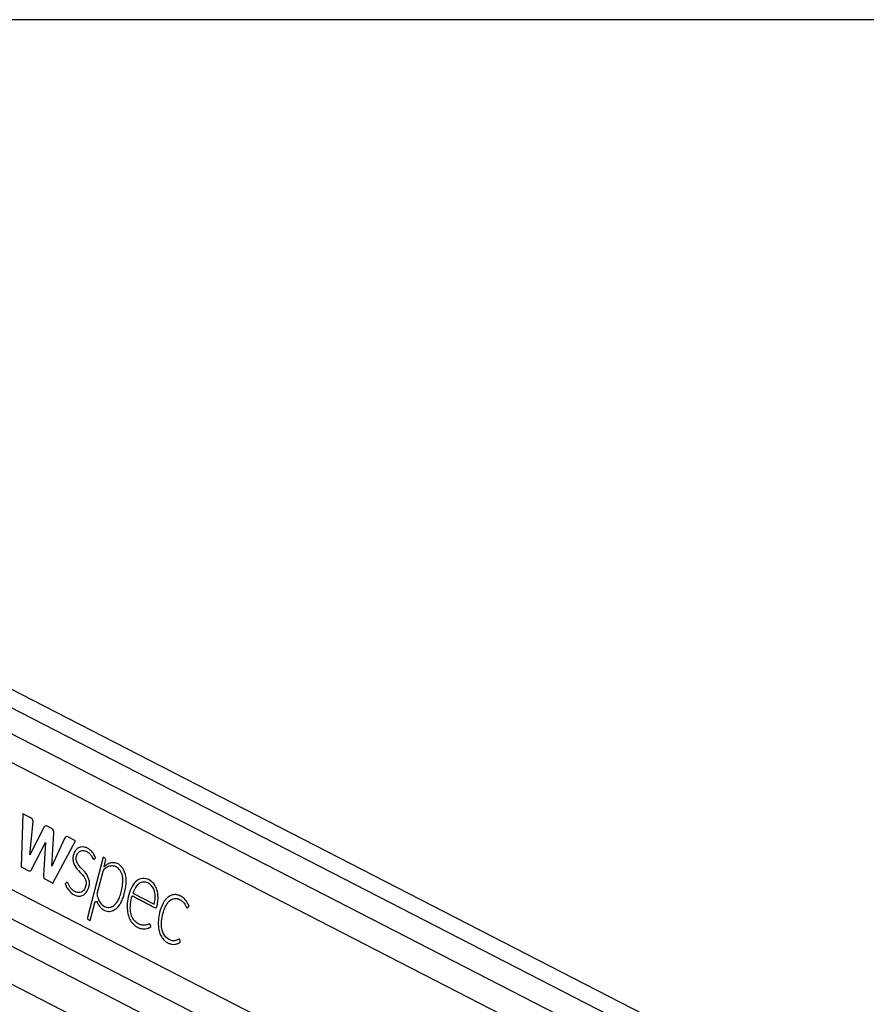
# Paper-space layout 'Surface Plate' of a CAD drawing. Header units: millimetres. Extents: x 2658 to 18042, y 1128 to 16227.
# Tile 7 of 64: x 4141 to 4487, y 6869 to 7271. Entities that reach past the tile are written whole.
import ezdxf

# ---------------------------------------------------------------- set-up
doc = ezdxf.new("R2010")
doc.units = ezdxf.units.MM
doc.layers.add('COMPONENT_GEOMETRY', color=7, linetype='Continuous')

psp = doc.layouts.new('Surface Plate')

# ---------------------------------------------------------------- linework, layer by layer
at = {"color": 7, "linetype": 'Continuous', "lineweight": 25, "ltscale": 2}
for p, q in [((5008.67, 6549.47), (3830.39, 7154.99)), ((3789.41, 7055.56), (4831.75, 6519.89)), ((4055.4, 7009.47), (4786.8, 6633.6)), ((4048.73, 6960.95), (4774.86, 6587.79)), ((4141.86, 6946.47), (4141.13, 6924.79)), ((4145.15, 6944.78), (4141.86, 6946.47)), ((4144.74, 6929.66), (4146.03, 6943.18)), ((4150.41, 6940.79), (4144.74, 6929.66)), ((4153.75, 6940.38), (4151.78, 6941.39)), ((4153.7, 6925.01), (4154.53, 6938.65)), ((4158.88, 6936.33), (4153.7, 6925.01)), ((4154.17, 6918.09), (4163.36, 6935.42)), ((4163.36, 6935.42), (4160.29, 6937)), ((4145.45, 6923.68), (4151.07, 6934.72)), ((4151.07, 6934.72), (4150.33, 6921.17)), ((4174.67, 6928.74), (4168.32, 6904.01)), ((4175.27, 6928.43), (4174.67, 6928.74)), ((4175.04, 6924.74), (4175.67, 6927.22)), ((4141.13, 6924.79), (4144.32, 6923.15)), ((4175.02, 6924.73), (4175.04, 6924.74)), ((4150.83, 6919.81), (4154.17, 6918.09)), ((4174.56, 6922.88), (4172.17, 6913.57)), ((4186.86, 6914.01), (4195.61, 6909.51)), ((4169.4, 6902.78), (4171.26, 6910.05)), ((4168.58, 6903.2), (4169.4, 6902.78))]:
    psp.add_line(p, q, dxfattribs=at)
at = {"color": 8, "linetype": 'Continuous', "lineweight": 25, "ltscale": 2}
for p, q in [((3830.79, 7147.22), (5001.54, 6545.57)), ((3830.79, 7136.64), (4801.98, 6637.54)), ((3817.32, 7067.86), (4784.71, 6570.71)), ((3809.11, 7060.98), (4850.68, 6525.7))]:
    psp.add_line(p, q, dxfattribs=at)
at = {"color": 7, "linetype": 'Continuous', "lineweight": 25, "ltscale": 2, "flags": 128}
psp.add_lwpolyline([(4171.26, 6910.05), (4171.34, 6910.25), (4171.45, 6910.41), (4171.58, 6910.52), (4171.74, 6910.58), (4171.9, 6910.58), (4172.05, 6910.51), (4172.18, 6910.39), (4172.29, 6910.23)], dxfattribs=at)
at = {"color": 7, "linetype": 'Continuous', "lineweight": 25, "ltscale": 4}
for centre, radius, start, end in [((4151.38, 6940.45), 1.03, 66.6127, 160.5026), ((4152.74, 6938.88), 1.8, 352.5954, 55.9831), ((4159.89, 6936.03), 1.05, 67.2549, 163.5043), ((4174.64, 6927.55), 1.08, 342.056, 54.4898), ((4175.99, 6922.55), 1.47, 133.4974, 167.038), ((4178.35, 6921.5), 5.07, 53.8006, 61.4853), ((4169, 6903.78), 0.722, 162.0596, 234.4795)]:
    psp.add_arc(centre, radius, start, end, dxfattribs=at)
at = {"color": 7, "linetype": 'Continuous', "lineweight": 25, "ltscale": 2}
for points, knots in [([(4146.03, 6943.18), (4146.03, 6943.27), (4146.03, 6943.47), (4145.94, 6943.83), (4145.78, 6944.22), (4145.49, 6944.57), (4145.27, 6944.71), (4145.15, 6944.78)], [0, 0, 0, 0, 0.123402, 0.278077, 0.520191, 0.746515, 1, 1, 1, 1]), ([(4171.11, 6927.93), (4171.25, 6928.04), (4171.4, 6928.16), (4171.51, 6928.36), (4171.53, 6928.4), (4171.53, 6928.47), (4171.51, 6928.59), (4171.4, 6928.93), (4171.01, 6929.63), (4170.29, 6930.82), (4169.2, 6931.83), (4167.98, 6932.53), (4166.8, 6932.91), (4165.55, 6932.93), (4164.38, 6932.47), (4163.42, 6931.57), (4162.74, 6930.37), (4162.33, 6928.95), (4162.28, 6927.3), (4162.94, 6925.12), (4164.64, 6923.08), (4166.39, 6921.45), (4167.43, 6919.75), (4167.86, 6918.28), (4167.61, 6916.59), (4166.85, 6915.17), (4165.76, 6914.32), (4164.6, 6914.12), (4163.54, 6914.39), (4162.61, 6914.9), (4161.76, 6915.63), (4161.03, 6916.57), (4160.55, 6917.47), (4160.29, 6918.11), (4160.12, 6918.33), (4159.99, 6918.41), (4159.81, 6918.42), (4159.61, 6918.29), (4159.43, 6918.06), (4159.27, 6917.91), (4159.18, 6917.83), (4159.15, 6917.78), (4159.15, 6917.76), (4159.15, 6917.74), (4159.17, 6917.65), (4159.23, 6917.51), (4159.31, 6917.35), (4159.48, 6916.99), (4159.66, 6916.58), (4159.88, 6916.19), (4159.98, 6916.02), (4160.02, 6915.95), (4160.04, 6915.92), (4160.05, 6915.9), (4160.05, 6915.9), (4160.06, 6915.9), (4160.06, 6915.89), (4160.06, 6915.89), (4160.66, 6915.28), (4161.69, 6913.71), (4163.66, 6912.82), (4165.39, 6912.69), (4166.87, 6913.2), (4167.62, 6914.13), (4168, 6914.6)], [0, 0, 0, 0, 0.0108288, 0.0115303, 0.0121287, 0.0130532, 0.015074, 0.0177387, 0.0314794, 0.0574859, 0.0936764, 0.1191047, 0.1476176, 0.1757931, 0.2039044, 0.2297596, 0.2534373, 0.276874, 0.3031253, 0.3309462, 0.3888596, 0.4514798, 0.4747842, 0.4968908, 0.525619, 0.5538323, 0.5809315, 0.6088035, 0.6318419, 0.6543745, 0.6767179, 0.6991134, 0.7217998, 0.7312823, 0.7343276, 0.7373528, 0.7406615, 0.7462674, 0.7521758, 0.7571098, 0.7593521, 0.7596355, 0.759895, 0.7603266, 0.7608939, 0.7642275, 0.7680581, 0.7706413, 0.785243, 0.7916709, 0.7944987, 0.7957429, 0.7962914, 0.7965315, 0.7966379, 0.7966843, 0.7967047, 0.7967143, 0.7967205, 0.8469359, 0.8988807, 0.9327292, 0.9657912, 1, 1, 1, 1]), ([(4169.06, 6918.79), (4168.75, 6919.8), (4168.12, 6921.82), (4166.21, 6923.68), (4164.71, 6925.21), (4163.82, 6926.8), (4163.58, 6928.07), (4163.73, 6929.11), (4164.03, 6929.9), (4164.47, 6930.56), (4165.23, 6931.23), (4166.38, 6931.53), (4167.67, 6931.18), (4168.65, 6930.59), (4169.43, 6929.84), (4170.06, 6929.01), (4170.4, 6928.13), (4170.72, 6927.84), (4170.84, 6927.79), (4170.94, 6927.8), (4171.03, 6927.84), (4171.08, 6927.9), (4171.11, 6927.93)], [0, 0, 0, 0, 0.124776, 0.249538, 0.369692, 0.428401, 0.481225, 0.514872, 0.548891, 0.583534, 0.618605, 0.693309, 0.76851, 0.830409, 0.866113, 0.922935, 0.969972, 0.977733, 0.984779, 0.989397, 0.994335, 1, 1, 1, 1]), ([(4144.32, 6923.15), (4144.44, 6923.11), (4144.66, 6923.01), (4144.99, 6923.11), (4145.26, 6923.35), (4145.38, 6923.57), (4145.45, 6923.68)], [0, 0, 0, 0, 0.286334, 0.544815, 0.75775, 1, 1, 1, 1]), ([(4172.17, 6913.57), (4172.25, 6913.14), (4172.46, 6912.09), (4173.16, 6910.42), (4174.43, 6908.93), (4176.14, 6908.12), (4178.05, 6908.12), (4179.9, 6909.43), (4181.16, 6911.53), (4181.95, 6913.9), (4182.5, 6916.33), (4182.86, 6918.96), (4182.59, 6921.73), (4181.37, 6923.78), (4179.8, 6924.96), (4178.1, 6925.25), (4176.44, 6924.76), (4175.47, 6924), (4174.98, 6923.61)], [0, 0, 0, 0, 0.034104, 0.084079, 0.146621, 0.208747, 0.277104, 0.349673, 0.425584, 0.484372, 0.550848, 0.621642, 0.68929, 0.757516, 0.818995, 0.879305, 0.939516, 1, 1, 1, 1]), ([(4177.88, 6926.37), (4177.32, 6926.18), (4176.3, 6925.84), (4175.42, 6925.07), (4175.02, 6924.73)], [0, 0, 0, 0, 0.556884, 1, 1, 1, 1]), ([(4180.77, 6925.96), (4180.24, 6926.17), (4179.29, 6926.55), (4178.31, 6926.43), (4177.88, 6926.37)], [0, 0, 0, 0, 0.558317, 1, 1, 1, 1]), ([(4183.84, 6921.67), (4183.51, 6922.57), (4182.91, 6924.18), (4181.83, 6925.16), (4181.35, 6925.59)], [0, 0, 0, 0, 0.5567736, 1, 1, 1, 1]), ([(4150.33, 6921.17), (4150.33, 6921), (4150.32, 6920.69), (4150.41, 6920.28), (4150.58, 6919.97), (4150.74, 6919.86), (4150.83, 6919.81)], [0, 0, 0, 0, 0.300107, 0.558348, 0.763076, 1, 1, 1, 1]), ([(4183.33, 6913.68), (4183.51, 6914.44), (4183.86, 6915.91), (4184.24, 6918.61), (4183.99, 6920.51), (4183.84, 6921.67)], [0, 0, 0, 0, 0.296444, 0.572267, 1, 1, 1, 1]), ([(4186.5, 6912.9), (4186.53, 6912.88), (4186.57, 6912.86), (4186.62, 6912.84), (4186.64, 6912.83), (4186.65, 6912.82), (4186.65, 6912.82), (4186.65, 6912.82), (4186.65, 6912.82), (4186.65, 6912.82), (4186.65, 6912.82), (4186.65, 6912.82), (4187.23, 6912.8), (4188.28, 6911.86), (4189.93, 6911.17), (4191.56, 6910.29), (4192.98, 6909.56), (4194.27, 6908.91), (4195.21, 6908.34), (4195.89, 6908.04), (4196.2, 6907.92), (4196.35, 6907.95), (4196.51, 6908.09), (4196.65, 6908.37), (4196.77, 6908.84), (4196.89, 6909.62), (4197.06, 6910.58), (4197.15, 6911.8), (4197.12, 6913.25), (4196.9, 6914.66), (4196.52, 6915.86), (4196.1, 6916.8), (4195.4, 6917.91), (4193.91, 6919.39), (4191.44, 6920.31), (4188.51, 6919.47), (4186.36, 6916.79), (4185.07, 6913.38), (4184.47, 6909.98), (4184.49, 6906.9), (4185.06, 6904.35), (4186.13, 6902.1), (4187.19, 6901.14), (4187.74, 6900.65)], [0, 0, 0, 0, 0.002275, 0.003275, 0.003715, 0.003909, 0.003994, 0.004031, 0.004049, 0.004056, 0.004061, 0.004062, 0.004063, 0.046488, 0.088914, 0.131339, 0.173765, 0.199658, 0.232002, 0.247976, 0.25221, 0.255509, 0.258706, 0.265314, 0.272846, 0.284538, 0.306467, 0.324316, 0.347626, 0.381445, 0.39831, 0.415264, 0.438719, 0.474806, 0.547219, 0.618868, 0.684204, 0.750637, 0.816425, 0.863263, 0.908333, 0.953113, 1, 1, 1, 1]), ([(4168, 6914.6), (4168.38, 6915.36), (4168.88, 6916.38), (4169.12, 6917.89), (4169.08, 6918.5), (4169.06, 6918.79)], [0, 0, 0, 0, 0.599188, 0.808998, 1, 1, 1, 1]), ([(4195.61, 6909.51), (4195.79, 6910.36), (4196.13, 6912.04), (4195.87, 6914.76), (4194.72, 6917), (4193.03, 6918.26), (4191.18, 6918.69), (4189.34, 6918.07), (4187.82, 6916.36), (4187.18, 6914.8), (4186.86, 6914.01)], [0, 0, 0, 0, 0.124208, 0.247773, 0.374536, 0.501892, 0.623019, 0.743731, 0.87157, 1, 1, 1, 1]), ([(4182.04, 6910.25), (4182.32, 6910.86), (4182.81, 6911.95), (4183.17, 6913.14), (4183.33, 6913.68)], [0, 0, 0, 0, 0.553963, 1, 1, 1, 1]), ([(4187.74, 6900.65), (4188.22, 6900.36), (4189.17, 6899.76), (4190.63, 6899.41), (4191.93, 6899.36), (4192.84, 6899.52), (4193.43, 6899.75), (4193.76, 6899.94), (4194, 6900.07), (4194.13, 6900.16), (4194.18, 6900.21), (4194.19, 6900.25), (4194.19, 6900.28), (4194.18, 6900.34), (4194.11, 6900.53), (4194.08, 6900.77), (4194, 6901.03), (4193.91, 6901.23), (4193.7, 6901.36), (4193.38, 6901.35), (4192.84, 6901.15), (4192.17, 6900.9), (4191.39, 6900.86), (4190.47, 6900.92), (4189.31, 6901.28), (4188.16, 6902.01), (4187.17, 6903.04), (4186.36, 6904.4), (4185.75, 6906.72), (4185.79, 6909.73), (4186.26, 6911.84), (4186.5, 6912.9)], [0, 0, 0, 0, 0.0707662, 0.1417494, 0.2011074, 0.2480355, 0.2664519, 0.2848093, 0.2966692, 0.3021291, 0.303723, 0.304908, 0.305964, 0.3071962, 0.3110354, 0.3266207, 0.3300207, 0.3385899, 0.3487926, 0.3603678, 0.3809789, 0.4246801, 0.4559178, 0.4871107, 0.5494525, 0.6175919, 0.6575629, 0.71666, 0.7866161, 0.892612, 1, 1, 1, 1]), ([(4209.3, 6908.09), (4209.42, 6908.22), (4209.56, 6908.36), (4209.72, 6908.48), (4209.75, 6908.51), (4209.76, 6908.53), (4209.76, 6908.56), (4209.75, 6908.6), (4209.73, 6908.72), (4209.66, 6909.11), (4209.4, 6909.52), (4209.15, 6910), (4208.88, 6910.44), (4208.33, 6911.25), (4207.51, 6912.07), (4206.51, 6912.72), (4205.42, 6913.23), (4204.24, 6913.46), (4203.05, 6913.31), (4202.12, 6912.97), (4201.23, 6912.41), (4200.41, 6911.65), (4199.19, 6910.04), (4197.9, 6907.11), (4197.21, 6903.55), (4197.21, 6900.61), (4197.53, 6898.5), (4198.22, 6896.55), (4199.22, 6895.07), (4200.38, 6894.05), (4201.56, 6893.4), (4202.81, 6893.05), (4204.07, 6893.02), (4205.13, 6893.3), (4205.81, 6893.67), (4206.1, 6893.89), (4206.19, 6893.96), (4206.22, 6893.99), (4206.24, 6894.04), (4206.24, 6894.1), (4206.24, 6894.15), (4206.24, 6894.18)], [0, 0, 0, 0, 0.013791, 0.016298, 0.016851, 0.017284, 0.017776, 0.018443, 0.020067, 0.026122, 0.044803, 0.055348, 0.065634, 0.082787, 0.12973, 0.157629, 0.185603, 0.236815, 0.266766, 0.296499, 0.326341, 0.35662, 0.387689, 0.481766, 0.579471, 0.627416, 0.674216, 0.720721, 0.76912, 0.807563, 0.846916, 0.886541, 0.925794, 0.964275, 0.986055, 0.993388, 0.99481, 0.995815, 0.996804, 0.998077, 1, 1, 1, 1]), ([(4206.24, 6894.18), (4206.23, 6894.29), (4206.2, 6894.53), (4206.1, 6894.81), (4206, 6895.01), (4205.92, 6895.12), (4205.81, 6895.17), (4205.45, 6895.16), (4205.06, 6894.81), (4204.48, 6894.64), (4204.02, 6894.53), (4203.6, 6894.51), (4203.1, 6894.51), (4202.37, 6894.62), (4201.22, 6895.14), (4199.99, 6896.26), (4198.87, 6898.25), (4198.44, 6901.05), (4198.73, 6904.12), (4199.49, 6906.98), (4200.5, 6909.27), (4201.7, 6910.79), (4202.79, 6911.56), (4203.81, 6911.85), (4204.56, 6911.84), (4205.45, 6911.65), (4206.45, 6911.21), (4207.4, 6910.38), (4208.01, 6909.6), (4208.39, 6909), (4208.6, 6908.54), (4208.76, 6908.23), (4208.89, 6908.08), (4209.02, 6908.01), (4209.16, 6908.02), (4209.25, 6908.07), (4209.3, 6908.09)], [0, 0, 0, 0, 0.008608, 0.018929, 0.023708, 0.027806, 0.031613, 0.035594, 0.067635, 0.079045, 0.101581, 0.119139, 0.125703, 0.156079, 0.199931, 0.257834, 0.31543, 0.393712, 0.474046, 0.554582, 0.631566, 0.681626, 0.730927, 0.764446, 0.795817, 0.812803, 0.864672, 0.909245, 0.935706, 0.955571, 0.971604, 0.978836, 0.985382, 0.98962, 0.99428, 1, 1, 1, 1]), ([(4172.29, 6910.23), (4172.48, 6909.83), (4172.81, 6909.15), (4173.5, 6908.19), (4174.62, 6907.19), (4176.29, 6906.39), (4178.34, 6906.54), (4179.51, 6907.29), (4180.09, 6907.67)], [0, 0, 0, 0, 0.116147, 0.197586, 0.324331, 0.564651, 0.784002, 1, 1, 1, 1]), ([(4180.09, 6907.67), (4180.51, 6908.08), (4181.24, 6908.81), (4181.8, 6909.81), (4182.04, 6910.25)], [0, 0, 0, 0, 0.561439, 1, 1, 1, 1])]:
    psp.add_open_spline(points, degree=3, knots=knots, dxfattribs=at)
at = {"layer": 'COMPONENT_GEOMETRY', "color": 7, "ltscale": 2}
psp.add_line((6218.06, 7271.05), (3392.53, 7271.05), dxfattribs=at)

doc.saveas('drawing.dxf')
